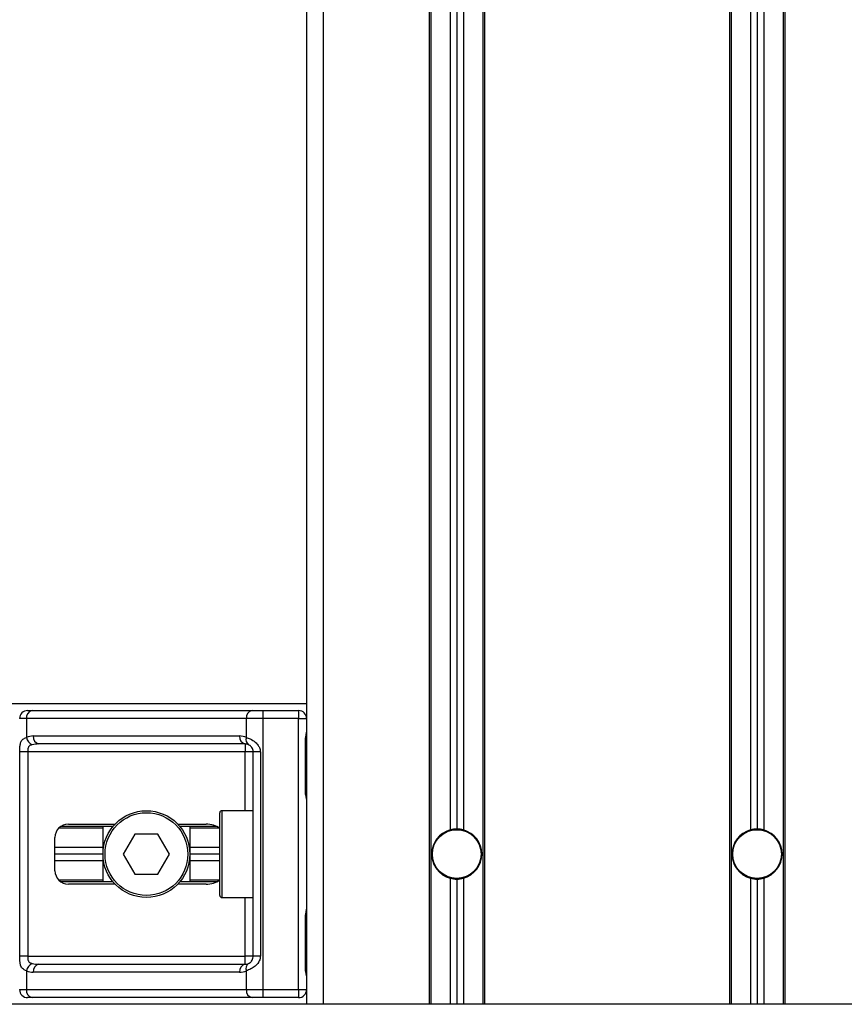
# Model space of a CAD drawing. Header units: millimetres. Extents: x 0 to 420, y 0 to 297.
# Tile 34 of 71: x 135.13 to 141.97, y 200.39 to 208.56. Entities that reach past the tile are written whole.
import ezdxf

# ---------------------------------------------------------------- set-up
doc = ezdxf.new("R2010")
doc.units = ezdxf.units.MM

msp = doc.modelspace()

# ---------------------------------------------------------------- linework, layer by layer
at = {"color": 7, "linetype": 'Continuous', "lineweight": 25}
for p, q in [((137.50751, 229.19365), (137.50751, 200.39156)), ((137.64598, 229.19365), (137.64598, 200.39156)), ((138.52389, 223.26707), (138.52389, 200.39156)), ((138.53774, 223.26707), (138.53774, 200.39156)), ((138.69837, 223.26707), (138.69837, 201.83799)), ((138.75376, 223.26707), (138.75376, 201.84551)), ((138.80914, 223.26707), (138.80914, 201.83799)), ((138.96977, 223.26707), (138.96977, 200.39156)), ((138.98362, 223.26707), (138.98362, 200.39156)), ((141.01638, 223.26707), (141.01638, 200.39156)), ((141.03023, 223.26707), (141.03023, 200.39156)), ((141.19086, 223.26707), (141.19086, 201.83799)), ((141.24624, 223.26707), (141.24624, 201.84551)), ((141.30163, 223.26707), (141.30163, 201.83799)), ((141.46226, 223.26707), (141.46226, 200.39156)), ((141.47611, 223.26707), (141.47611, 200.39156)), ((137.50751, 202.88405), (81.23265, 202.88405)), ((135.19227, 202.82866), (135.22958, 202.82866)), ((135.22958, 202.82866), (137.05462, 202.82866)), ((137.05462, 202.82866), (137.1447, 202.82866)), ((137.1447, 202.82866), (137.1447, 202.76219)), ((137.1447, 202.82866), (137.44104, 202.82866)), ((137.44104, 202.82866), (137.44104, 202.76219)), ((135.18258, 202.76219), (135.1258, 202.76219)), ((137.00762, 202.76219), (135.18258, 202.76219)), ((135.18258, 202.76219), (135.18258, 202.60549)), ((137.00762, 202.60549), (137.00762, 202.76219)), ((137.1447, 202.76219), (137.00762, 202.76219)), ((137.1447, 202.76219), (137.1447, 200.51341)), ((137.44104, 202.76219), (137.1447, 202.76219)), ((137.44104, 200.51341), (137.44104, 202.76219)), ((137.44104, 202.76219), (137.50751, 202.76219)), ((135.23926, 202.61818), (136.95094, 202.61818)), ((136.99794, 202.55172), (135.28626, 202.55172)), ((136.99794, 202.55172), (136.99794, 202.48525)), ((137.49733, 202.164), (137.49733, 202.57941)), ((137.50157, 202.57941), (137.49733, 202.57941)), ((137.50157, 202.164), (137.50157, 202.57941)), ((135.12695, 200.79036), (135.12695, 202.48525)), ((135.19302, 202.48525), (135.12695, 202.48525)), ((136.99794, 202.48525), (135.19302, 202.48525)), ((135.19302, 202.48525), (135.19302, 200.79036)), ((137.0644, 202.48525), (136.99794, 202.48525)), ((136.99794, 201.99783), (136.99794, 202.48525)), ((137.12365, 202.48525), (137.0644, 202.48525)), ((137.0644, 200.79036), (137.0644, 202.48525)), ((137.12365, 202.48525), (137.12365, 200.79036)), ((137.50157, 202.164), (137.49733, 202.164)), ((136.78746, 201.29439), (136.78746, 201.98121)), ((137.0644, 201.99783), (136.80408, 201.99783)), ((136.80408, 201.99783), (136.80408, 201.27778)), ((135.53022, 201.88705), (135.91839, 201.88705)), ((136.43798, 201.88705), (136.67274, 201.88705)), ((135.81816, 201.85382), (135.45111, 201.85382)), ((135.90109, 201.86767), (135.46762, 201.86767)), ((135.81816, 201.40794), (135.81816, 201.86767)), ((136.08225, 201.80397), (135.98631, 201.6378)), ((136.27412, 201.80397), (136.08225, 201.80397)), ((136.37006, 201.6378), (136.27412, 201.80397)), ((136.76128, 201.86767), (136.45528, 201.86767)), ((136.53821, 201.86767), (136.53821, 201.40794)), ((136.78462, 201.85382), (136.53821, 201.85382)), ((135.41944, 201.49933), (135.41944, 201.77628)), ((135.81816, 201.69319), (135.41944, 201.69319)), ((135.81816, 201.6378), (135.41944, 201.6378)), ((135.98631, 201.6378), (136.08225, 201.47164)), ((136.27412, 201.47164), (136.37006, 201.6378)), ((136.78746, 201.69319), (136.53821, 201.69319)), ((136.78746, 201.6378), (136.53821, 201.6378)), ((135.81816, 201.58241), (135.41944, 201.58241)), ((136.78746, 201.58241), (136.53821, 201.58241)), ((136.08225, 201.47164), (136.27412, 201.47164)), ((135.81816, 201.42179), (135.45111, 201.42179)), ((135.90109, 201.40794), (135.46762, 201.40794)), ((135.91839, 201.38855), (135.53022, 201.38855)), ((136.67274, 201.38855), (136.43798, 201.38855)), ((136.76128, 201.40794), (136.45528, 201.40794)), ((136.78462, 201.42179), (136.53821, 201.42179)), ((138.69837, 201.43762), (138.69837, 200.39156)), ((138.75376, 201.4301), (138.75376, 200.39156)), ((138.80914, 201.43762), (138.80914, 200.39156)), ((141.19086, 201.43762), (141.19086, 200.39156)), ((141.24624, 201.4301), (141.24624, 200.39156)), ((141.30163, 201.43762), (141.30163, 200.39156)), ((136.80408, 201.27778), (137.0644, 201.27778)), ((136.99794, 200.79036), (136.99794, 201.27778)), ((137.49733, 200.6962), (137.49733, 201.11161)), ((137.50157, 201.11161), (137.49733, 201.11161)), ((137.50157, 200.6962), (137.50157, 201.11161)), ((135.19302, 200.79036), (135.12695, 200.79036)), ((135.19302, 200.79036), (136.99794, 200.79036)), ((137.0644, 200.79036), (136.99794, 200.79036)), ((136.99794, 200.72389), (136.99794, 200.79036)), ((137.12365, 200.79036), (137.0644, 200.79036)), ((135.18258, 200.67012), (135.18258, 200.51341)), ((136.95094, 200.65742), (135.23926, 200.65742)), ((135.28626, 200.72389), (136.99794, 200.72389)), ((137.00762, 200.51341), (137.00762, 200.67012)), ((137.50157, 200.6962), (137.49733, 200.6962)), ((135.1258, 200.51341), (135.18258, 200.51341)), ((135.18258, 200.51341), (137.00762, 200.51341)), ((137.00762, 200.51341), (137.1447, 200.51341)), ((137.1447, 200.51341), (137.44104, 200.51341)), ((137.1447, 200.51341), (137.1447, 200.44695)), ((137.44104, 200.51341), (137.50751, 200.51341)), ((137.44104, 200.51341), (137.44104, 200.44695)), ((135.22958, 200.44695), (135.19227, 200.44695)), ((137.05462, 200.44695), (135.22958, 200.44695)), ((137.1447, 200.44695), (137.05462, 200.44695)), ((137.44104, 200.44695), (137.1447, 200.44695)), ((137.50751, 200.39156), (81.23265, 200.39156)), ((137.64598, 200.39156), (137.50751, 200.39156)), ((138.52389, 200.39156), (137.64598, 200.39156)), ((142.35402, 200.39156), (137.64598, 200.39156)), ((141.01638, 200.39156), (138.98362, 200.39156)), ((142.35402, 200.39156), (141.47611, 200.39156))]:
    msp.add_line(p, q, dxfattribs=at)
for centre, radius in [((136.17818, 201.6378), 0.36003), ((136.17818, 201.6378), 0.34341), ((138.75376, 201.6378), 0.20494), ((138.75376, 201.6378), 0.20217), ((141.24624, 201.6378), 0.20494), ((141.24624, 201.6378), 0.20217)]:
    msp.add_circle(centre, radius, dxfattribs=at)
for centre, radius, start, end in [((135.19227, 202.76219), 0.06647, 90, 180), ((135.24133, 202.7705), 0.05933, 101.421754, 188.049467), ((137.06637, 202.7705), 0.05933, 101.421754, 188.049467), ((137.44104, 202.76219), 0.06647, 0, 90), ((135.23926, 202.48525), 0.13293, 90, 115.240416), ((135.29801, 202.60987), 0.05933, 171.950533, 258.578246), ((137.00969, 202.60987), 0.05933, 171.950533, 258.578246), ((136.95094, 202.48525), 0.13293, 64.759584, 90), ((135.26646, 202.62263), 0.08561, 191.548508, 244.483993), ((136.99794, 202.48525), 0.06647, 64.759584, 90), ((137.05522, 202.58731), 0.05095, 159.089812, 235.390127), ((136.80408, 201.98121), 0.01662, 90, 180), ((135.53022, 201.77628), 0.11078, 90, 180), ((138.75376, 201.6378), 0.20771, 105.46601, 254.53399), ((138.75376, 201.6378), 0.20771, 90, 105.46601), ((138.75376, 201.6378), 0.20771, 74.53399, 90), ((138.75376, 201.6378), 0.20771, 285.46601, 74.53399), ((141.24624, 201.6378), 0.20771, 105.46601, 254.53399), ((141.24624, 201.6378), 0.20771, 90, 105.46601), ((141.24624, 201.6378), 0.20771, 74.53399, 90), ((141.24624, 201.6378), 0.20771, 285.46601, 74.53399), ((135.53022, 201.49933), 0.11078, 180, 270), ((138.75376, 201.6378), 0.20771, 254.53399, 270), ((138.75376, 201.6378), 0.20771, 270, 285.46601), ((141.24624, 201.6378), 0.20771, 254.53399, 270), ((141.24624, 201.6378), 0.20771, 270, 285.46601), ((136.80408, 201.29439), 0.01662, 180, 270), ((135.26646, 200.65298), 0.08561, 115.516007, 168.451492), ((135.23926, 200.79036), 0.13293, 244.759584, 270), ((135.29801, 200.66573), 0.05933, 101.421754, 188.049467), ((137.00969, 200.66573), 0.05933, 101.421754, 188.049467), ((136.95094, 200.79036), 0.13293, 270, 295.240416), ((136.99794, 200.79036), 0.06647, 270, 295.240416), ((137.05522, 200.6883), 0.05095, 124.609873, 200.910188), ((135.19227, 200.51341), 0.06647, 180, 270), ((135.24133, 200.50511), 0.05933, 171.950533, 258.578246), ((137.06637, 200.50511), 0.05933, 171.950533, 258.578246), ((137.44104, 200.51341), 0.06647, 270, 0)]:
    msp.add_arc(centre, radius, start, end, dxfattribs=at)
for centre, major_axis, ratio, start_param, end_param in [((135.28626, 202.48525), (0.13293, 0), 0.5, 1.5707963, 2.0113247), ((136.67274, 201.77628), (-0.15666, 0), 0.7071068, 3.890794, 4.712389), ((136.67274, 201.49933), (-0.15666, 0), 0.7071068, 1.5707963, 2.3923913), ((135.28626, 200.79036), (0.13293, 0), 0.5, 4.2718606, 4.712389)]:
    msp.add_ellipse(centre, major_axis=major_axis, ratio=ratio, start_param=start_param, end_param=end_param, dxfattribs=at)
for points, knots in [([(137.49733, 202.57941), (137.49757, 202.58561), (137.49817, 202.60114), (137.50207, 202.61903), (137.50614, 202.63627), (137.50695, 202.64382), (137.50751, 202.64905)], [0, 0, 0, 0, 0.2269894, 0.5690124, 0.702034, 1, 1, 1, 1]), ([(137.50239, 202.57937), (137.50229, 202.5882), (137.50207, 202.61003), (137.50815, 202.6328), (137.50695, 202.64668), (137.50673, 202.64928)], [0, 0, 0, 0, 0.3553058, 0.87926, 1, 1, 1, 1]), ([(135.12695, 202.48525), (135.12696, 202.48921), (135.12704, 202.50554), (135.12778, 202.52297), (135.13041, 202.5466), (135.13556, 202.5693), (135.15152, 202.59282), (135.17192, 202.60114), (135.18258, 202.60549)], [0, 0, 0, 0, 0.0620594, 0.25604, 0.2811965, 0.496867, 0.7368773, 1, 1, 1, 1]), ([(135.22958, 202.54537), (135.22269, 202.54334), (135.21107, 202.53991), (135.20248, 202.53145), (135.19717, 202.52247), (135.19385, 202.51056), (135.19309, 202.49594), (135.19303, 202.48723), (135.19302, 202.48525)], [0, 0, 0, 0, 0.273797, 0.4623029, 0.4991581, 0.7049828, 0.9330438, 1, 1, 1, 1]), ([(137.00762, 202.60549), (137.01789, 202.60195), (137.04143, 202.59383), (137.07805, 202.57197), (137.10197, 202.54665), (137.11595, 202.5236), (137.12273, 202.50468), (137.12344, 202.4898), (137.12365, 202.48525)], [0, 0, 0, 0, 0.2204024, 0.5050019, 0.6931202, 0.7669429, 0.9288339, 1, 1, 1, 1]), ([(137.0644, 202.48525), (137.06372, 202.49256), (137.06249, 202.50558), (137.05565, 202.51881), (137.04861, 202.5287), (137.04261, 202.53475), (137.03401, 202.5414), (137.02954, 202.54369), (137.02628, 202.54537)], [0, 0, 0, 0, 0.2459514, 0.4382643, 0.4984306, 0.6829349, 0.7679658, 1, 1, 1, 1]), ([(137.50751, 202.09436), (137.50742, 202.09629), (137.50705, 202.10389), (137.50422, 202.11489), (137.50046, 202.13209), (137.49779, 202.14629), (137.49744, 202.15972), (137.49733, 202.164)], [0, 0, 0, 0, 0.11725755, 0.46117897, 0.50697617, 0.84316274, 1, 1, 1, 1]), ([(137.50697, 202.10166), (137.50682, 202.10448), (137.50606, 202.11888), (137.50156, 202.14254), (137.50167, 202.16376), (137.50171, 202.17172)], [0, 0, 0, 0, 0.1322449, 0.6741763, 1, 1, 1, 1]), ([(137.49733, 201.11161), (137.49757, 201.11781), (137.49817, 201.13334), (137.50207, 201.15123), (137.50614, 201.16847), (137.50695, 201.17603), (137.50751, 201.18125)], [0, 0, 0, 0, 0.2269894, 0.5690124, 0.702034, 1, 1, 1, 1]), ([(137.50239, 201.11157), (137.50229, 201.1204), (137.50207, 201.14223), (137.50815, 201.165), (137.50695, 201.17888), (137.50673, 201.18148)], [0, 0, 0, 0, 0.3553058, 0.87926, 1, 1, 1, 1]), ([(135.18258, 200.67012), (135.17353, 200.67366), (135.1528, 200.68177), (135.13653, 200.70364), (135.13038, 200.72896), (135.12784, 200.75201), (135.12704, 200.77093), (135.12697, 200.78581), (135.12695, 200.79036)], [0, 0, 0, 0, 0.2204024, 0.5050019, 0.6931202, 0.7669429, 0.9288339, 1, 1, 1, 1]), ([(135.19302, 200.79036), (135.19312, 200.78305), (135.19331, 200.77003), (135.19595, 200.75679), (135.20039, 200.74691), (135.20556, 200.74085), (135.21572, 200.73421), (135.22372, 200.73192), (135.22958, 200.73024)], [0, 0, 0, 0, 0.2459514, 0.4382643, 0.4984306, 0.6829349, 0.7679658, 1, 1, 1, 1]), ([(137.12365, 200.79036), (137.12349, 200.7864), (137.12281, 200.77006), (137.11621, 200.75264), (137.10197, 200.729), (137.08106, 200.7063), (137.04375, 200.68278), (137.02003, 200.67447), (137.00762, 200.67012)], [0, 0, 0, 0, 0.0620594, 0.25604, 0.2811965, 0.496867, 0.7368773, 1, 1, 1, 1]), ([(137.02628, 200.73024), (137.0302, 200.73227), (137.03683, 200.7357), (137.04605, 200.74416), (137.05334, 200.75314), (137.06039, 200.76505), (137.06411, 200.77967), (137.06435, 200.78838), (137.0644, 200.79036)], [0, 0, 0, 0, 0.273797, 0.4623029, 0.4991581, 0.7049828, 0.9330438, 1, 1, 1, 1]), ([(137.50751, 200.62656), (137.50742, 200.62849), (137.50705, 200.63609), (137.50422, 200.64709), (137.50046, 200.66429), (137.49779, 200.67849), (137.49744, 200.69192), (137.49733, 200.6962)], [0, 0, 0, 0, 0.1172575, 0.461179, 0.5069762, 0.8431627, 1, 1, 1, 1]), ([(137.50697, 200.63386), (137.50682, 200.63668), (137.50606, 200.65108), (137.50156, 200.67475), (137.50167, 200.69596), (137.50171, 200.70392)], [0, 0, 0, 0, 0.1322449, 0.6741763, 1, 1, 1, 1])]:
    msp.add_open_spline(points, degree=3, knots=knots, dxfattribs=at)

doc.saveas('drawing.dxf')
